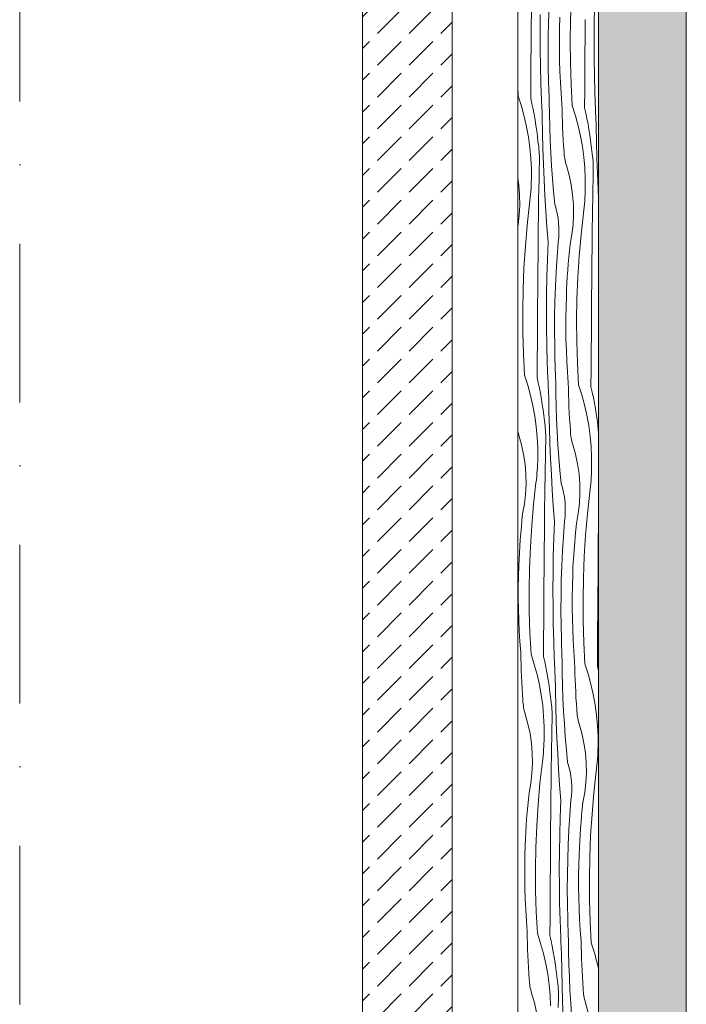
# Model space of a CAD drawing. Header units: millimetres. Extents: x -7814 to 55813, y 465 to 25965.
# Tile 13 of 112: x 20025 to 21510, y 12942 to 15135. Entities that reach past the tile are written whole.
import ezdxf

# ---------------------------------------------------------------- set-up
doc = ezdxf.new("R2010")
doc.units = ezdxf.units.MM
doc.linetypes.add('Dot & Dashed', pattern=[670.277762, 352.777767, -176.388884, 0, -141.111112])
doc.layers.add('2D Drafting - General2', color=251, linetype='Continuous', lineweight=15)
doc.layers.add('2D Drafting - General81', color=251, linetype='Continuous', lineweight=20)

# ---------------------------------------------------------------- blocks, each defined once
blk = doc.blocks.new('*X26')
at = {"layer": '2D Drafting - General81', "linetype": 'Continuous'}
for p, q in [((-77563.5, 63387.4), (-77561.6, 63435.2)), ((-77651.2, 63369.9), (-77650.9, 63409.2)), ((-77631.3, 63360.9), (-77631.1, 63399)), ((-77612.6, 63381.8), (-77611.5, 63414.8)), ((-77511, 63377.8), (-77510.4, 63416)), ((-77613.3, 63348.7), (-77612.6, 63381.8)), ((-77588, 63369.2), (-77587.2, 63393.3)), ((-77564.3, 63339.6), (-77563.5, 63387.4)), ((-77531.2, 63348.7), (-77530.9, 63388.1)), ((-77511.2, 63339.7), (-77511, 63377.8)), ((-77651.5, 63330.6), (-77651.2, 63369.9)), ((-77631.1, 63322.7), (-77631.3, 63360.9)), ((-77588.3, 63345), (-77588, 63369.2)), ((-77613.5, 63315.7), (-77613.3, 63348.7)), ((-77588.3, 63320.9), (-77588.3, 63345)), ((-77564, 63291.8), (-77564.3, 63339.6)), ((-77531.5, 63309.4), (-77531.2, 63348.7)), ((-77511.1, 63301.5), (-77511.2, 63339.7)), ((-77651.8, 63291.2), (-77651.5, 63330.6)), ((-77630.6, 63284.5), (-77631.1, 63322.7)), ((-77613.3, 63282.7), (-77613.5, 63315.7)), ((-77588, 63296.7), (-77588.3, 63320.9)), ((-77652.1, 63251.9), (-77651.8, 63291.2)), ((-77587.2, 63272.6), (-77588, 63296.7)), ((-77562.6, 63244), (-77564, 63291.8)), ((-77531.7, 63270), (-77531.5, 63309.4)), ((-77510.5, 63263.4), (-77511.1, 63301.5)), ((-77629.6, 63246.4), (-77630.6, 63284.5)), ((-77612.6, 63249.6), (-77613.3, 63282.7)), ((-77586.2, 63248.5), (-77587.2, 63272.6)), ((-77532, 63230.7), (-77531.7, 63270)), ((-77652.3, 63212.5), (-77652.1, 63251.9)), ((-77628.2, 63208.3), (-77629.6, 63246.4)), ((-77612.4, 63244.1), (-77612.6, 63249.6)), ((-77584.7, 63224.4), (-77586.2, 63248.5)), ((-77509.5, 63225.2), (-77510.5, 63263.4)), ((-77680.1, 63217.4), (-77681.3, 63239.7)), ((-77612.2, 63238.5), (-77612.4, 63244.1)), ((-77612.1, 63233), (-77612.2, 63238.5)), ((-77611.9, 63227.4), (-77612.1, 63233)), ((-77611.6, 63221.9), (-77611.9, 63227.4)), ((-77582.9, 63200.3), (-77584.7, 63224.4)), ((-77560.1, 63196.3), (-77562.6, 63244)), ((-77532.3, 63191.4), (-77532, 63230.7)), ((-77508.1, 63187.1), (-77509.5, 63225.2)), ((-77680.1, 63217.4), (-77672.9, 63195)), ((-77652.3, 63212.5), (-77649.6, 63200.6)), ((-77649.6, 63200.6), (-77647.1, 63188.6)), ((-77628, 63203.6), (-77628.2, 63208.3)), ((-77627.8, 63198.9), (-77628, 63203.6)), ((-77611.4, 63216.3), (-77611.6, 63221.9)), ((-77611.2, 63210.8), (-77611.4, 63216.3)), ((-77610.9, 63205.2), (-77611.2, 63210.8)), ((-77610.6, 63176.6), (-77610.9, 63205.2)), ((-77672.9, 63195), (-77666.7, 63172.4)), ((-77647.1, 63188.6), (-77644.8, 63176.5)), ((-77627.6, 63194.2), (-77627.8, 63198.9)), ((-77627.4, 63189.6), (-77627.6, 63194.2)), ((-77627.2, 63184.9), (-77627.4, 63189.6)), ((-77626.9, 63180.2), (-77627.2, 63184.9)), ((-77626.7, 63175.6), (-77626.9, 63180.2)), ((-77582.6, 63187), (-77582.9, 63200.3)), ((-77582.3, 63173.7), (-77582.6, 63187)), ((-77560.1, 63196.3), (-77552.9, 63173.9)), ((-77532.3, 63191.4), (-77529.6, 63179.4)), ((-77529.6, 63179.4), (-77527, 63167.4)), ((-77507.9, 63182.4), (-77508.1, 63187.1)), ((-77507.7, 63177.8), (-77507.9, 63182.4)), ((-77666.7, 63172.4), (-77661.5, 63149.4)), ((-77644.8, 63176.5), (-77642.7, 63164.4)), ((-77642.7, 63164.4), (-77640.8, 63152.3)), ((-77626.5, 63170.9), (-77626.7, 63175.6)), ((-77625.9, 63136), (-77626.5, 63170.9)), ((-77609.9, 63148.1), (-77610.6, 63176.6)), ((-77581.8, 63160.3), (-77582.3, 63173.7)), ((-77581.3, 63147), (-77581.8, 63160.3)), ((-77552.9, 63173.9), (-77546.6, 63151.2)), ((-77527, 63167.4), (-77524.7, 63155.3)), ((-77507.5, 63173.1), (-77507.7, 63177.8)), ((-77507.3, 63168.4), (-77507.5, 63173.1)), ((-77507.1, 63163.7), (-77507.3, 63168.4)), ((-77506.9, 63159.1), (-77507.1, 63163.7)), ((-77506.6, 63154.4), (-77506.9, 63159.1)), ((-77661.5, 63149.4), (-77657.3, 63126.3)), ((-77640.8, 63152.3), (-77639, 63140.2)), ((-77639, 63140.2), (-77637.5, 63128)), ((-77625, 63101.1), (-77625.9, 63136)), ((-77608.9, 63119.5), (-77609.9, 63148.1)), ((-77580.6, 63133.7), (-77581.3, 63147)), ((-77546.6, 63151.2), (-77541.4, 63128.3)), ((-77524.7, 63155.3), (-77522.6, 63143.2)), ((-77522.6, 63143.2), (-77520.7, 63131.1)), ((-77506.4, 63149.7), (-77506.6, 63154.4)), ((-77505.8, 63114.8), (-77506.4, 63149.7)), ((-77657.3, 63126.3), (-77654.1, 63103)), ((-77637.5, 63128), (-77636.2, 63115.8)), ((-77635.3, 63110.5), (-77636.2, 63115.8)), ((-77607.5, 63091), (-77608.9, 63119.5)), ((-77579.9, 63120.4), (-77580.6, 63133.7)), ((-77579.1, 63107.1), (-77579.9, 63120.4)), ((-77541.4, 63128.3), (-77537.2, 63105.1)), ((-77520.7, 63131.1), (-77519, 63119)), ((-77519, 63119), (-77517.4, 63106.8)), ((-77504.9, 63079.9), (-77505.8, 63114.8)), ((-77654.1, 63103), (-77652, 63079.6)), ((-77634.6, 63105.1), (-77635.3, 63110.5)), ((-77634.1, 63099.8), (-77634.6, 63105.1)), ((-77633.6, 63094.4), (-77634.1, 63099.8)), ((-77633.3, 63089), (-77633.6, 63094.4)), ((-77623.8, 63066.2), (-77625, 63101.1)), ((-77605.8, 63062.4), (-77607.5, 63091)), ((-77578.1, 63093.8), (-77579.1, 63107.1)), ((-77578, 63089.9), (-77578.1, 63093.8)), ((-77537.2, 63105.1), (-77534, 63081.8)), ((-77517.4, 63106.8), (-77516.1, 63094.6)), ((-77515.3, 63089.3), (-77516.1, 63094.6)), ((-77652, 63079.6), (-77650.9, 63056.1)), ((-77633.5, 63052), (-77633.1, 63072.9)), ((-77633.1, 63083.7), (-77633.3, 63089)), ((-77633, 63078.3), (-77633.1, 63083.7)), ((-77633.1, 63072.9), (-77633, 63078.3)), ((-77577.6, 63086), (-77578, 63089.9)), ((-77577.2, 63082), (-77577.6, 63086)), ((-77576.6, 63078.1), (-77577.2, 63082)), ((-77575.9, 63074.3), (-77576.6, 63078.1)), ((-77575, 63070.4), (-77575.9, 63074.3)), ((-77574, 63066.6), (-77575, 63070.4)), ((-77534, 63081.8), (-77531.9, 63058.4)), ((-77514.6, 63084), (-77515.3, 63089.3)), ((-77514, 63078.6), (-77514.6, 63084)), ((-77513.6, 63073.2), (-77514, 63078.6)), ((-77513.2, 63067.9), (-77513.6, 63073.2)), ((-77503.8, 63045), (-77504.9, 63079.9)), ((-77650.9, 63056.1), (-77650.8, 63032.5)), ((-77633.9, 63031.1), (-77633.5, 63052)), ((-77622.4, 63031.3), (-77623.8, 63066.2)), ((-77603.8, 63033.9), (-77605.8, 63062.4)), ((-77572.9, 63062.8), (-77574, 63066.6)), ((-77566.8, 63041.5), (-77572.9, 63062.8)), ((-77531.9, 63058.4), (-77530.8, 63034.9)), ((-77513.5, 63030.8), (-77513, 63051.7)), ((-77513, 63062.5), (-77513.2, 63067.9)), ((-77513, 63057.1), (-77513, 63062.5)), ((-77513, 63051.7), (-77513, 63057.1)), ((-77679.1, 63019), (-77681.3, 63034.5)), ((-77651.3, 63018.8), (-77651, 63025.7)), ((-77651, 63025.7), (-77650.8, 63032.5)), ((-77634.3, 63010.2), (-77633.9, 63031.1)), ((-77620.7, 62996.4), (-77622.4, 63031.3)), ((-77601.4, 63005.4), (-77603.8, 63033.9)), ((-77562.2, 63019.8), (-77566.8, 63041.5)), ((-77530.8, 63034.9), (-77530.8, 63011.4)), ((-77513.9, 63010), (-77513.5, 63030.8)), ((-77502.3, 63010.1), (-77503.8, 63045)), ((-77677.3, 62996.9), (-77679.1, 63019)), ((-77652.6, 62998.2), (-77652.1, 63005.1)), ((-77652.1, 63005.1), (-77651.7, 63012)), ((-77651.7, 63012), (-77651.3, 63018.8)), ((-77634.7, 62989.3), (-77634.3, 63010.2)), ((-77598.7, 62977), (-77601.4, 63005.4)), ((-77559, 62997.8), (-77562.2, 63019.8)), ((-77531.2, 62997.6), (-77531, 63004.5)), ((-77531, 63004.5), (-77530.8, 63011.4)), ((-77514.2, 62989.1), (-77513.9, 63010)), ((-77501.3, 62990.1), (-77502.3, 63010.1)), ((-77676.9, 62974.7), (-77677.3, 62996.9)), ((-77654.8, 62977.7), (-77654, 62984.6)), ((-77654, 62984.6), (-77653.3, 62991.4)), ((-77653.3, 62991.4), (-77652.6, 62998.2)), ((-77635, 62968.5), (-77634.7, 62989.3)), ((-77618.6, 62961.6), (-77620.7, 62996.4)), ((-77557.2, 62975.7), (-77559, 62997.8)), ((-77532.6, 62977.1), (-77532, 62983.9)), ((-77532, 62983.9), (-77531.6, 62990.8)), ((-77531.6, 62990.8), (-77531.2, 62997.6)), ((-77514.6, 62968.2), (-77514.2, 62989.1)), ((-77678, 62952.6), (-77676.9, 62974.7)), ((-77660.1, 62930.2), (-77654.8, 62977.7)), ((-77635.2, 62947.6), (-77635, 62968.5)), ((-77616.3, 62926.7), (-77618.6, 62961.6)), ((-77595.7, 62966.7), (-77598.7, 62977)), ((-77593.3, 62956.3), (-77595.7, 62966.7)), ((-77556.9, 62953.5), (-77557.2, 62975.7)), ((-77534.7, 62956.6), (-77533.9, 62963.4)), ((-77533.9, 62963.4), (-77533.2, 62970.2)), ((-77533.2, 62970.2), (-77532.6, 62977.1)), ((-77514.9, 62947.3), (-77514.6, 62968.2)), ((-77680.6, 62930.5), (-77678, 62952.6)), ((-77635.5, 62926.7), (-77635.2, 62947.6)), ((-77591.4, 62945.7), (-77593.3, 62956.3)), ((-77590.2, 62935.1), (-77591.4, 62945.7)), ((-77558, 62931.4), (-77556.9, 62953.5)), ((-77540, 62909.1), (-77534.7, 62956.6)), ((-77515.2, 62926.4), (-77514.9, 62947.3)), ((-77681.3, 62926.3), (-77680.6, 62930.5)), ((-77664.3, 62882.6), (-77660.1, 62930.2)), ((-77635.7, 62905.8), (-77635.5, 62926.7)), ((-77613.7, 62891.9), (-77616.3, 62926.7)), ((-77589.5, 62924.3), (-77590.2, 62935.1)), ((-77589.5, 62913.6), (-77589.5, 62924.3)), ((-77560.5, 62909.4), (-77558, 62931.4)), ((-77515.4, 62905.5), (-77515.2, 62926.4)), ((-77636, 62866.4), (-77635.7, 62905.8)), ((-77591.2, 62892.3), (-77590.1, 62902.9)), ((-77590.1, 62902.9), (-77589.5, 62913.6)), ((-77564.5, 62887.5), (-77560.5, 62909.4)), ((-77544.3, 62861.4), (-77540, 62909.1)), ((-77515.6, 62884.6), (-77515.4, 62905.5)), ((-77667.4, 62834.9), (-77664.3, 62882.6)), ((-77615.2, 62853.8), (-77613.7, 62891.9)), ((-77593.7, 62859.3), (-77591.2, 62892.3)), ((-77567.4, 62858.7), (-77566, 62873.1)), ((-77566, 62873.1), (-77564.5, 62887.5)), ((-77516, 62845.3), (-77515.6, 62884.6)), ((-77636.4, 62827.1), (-77636, 62866.4)), ((-77616.2, 62815.7), (-77615.2, 62853.8)), ((-77595.7, 62826.3), (-77593.7, 62859.3)), ((-77568.6, 62844.2), (-77567.4, 62858.7)), ((-77547.3, 62813.7), (-77544.3, 62861.4)), ((-77669.4, 62787.1), (-77667.4, 62834.9)), ((-77570.8, 62815.3), (-77569.8, 62829.7)), ((-77569.8, 62829.7), (-77568.6, 62844.2)), ((-77516.3, 62805.9), (-77516, 62845.3)), ((-77636.7, 62787.7), (-77636.4, 62827.1)), ((-77616.9, 62777.5), (-77616.2, 62815.7)), ((-77597.3, 62793.3), (-77595.7, 62826.3)), ((-77571.7, 62800.8), (-77570.8, 62815.3)), ((-77549.3, 62765.9), (-77547.3, 62813.7)), ((-77516.6, 62766.6), (-77516.3, 62805.9)), ((-77670.2, 62739.3), (-77669.4, 62787.1)), ((-77637, 62748.4), (-77636.7, 62787.7)), ((-77598.4, 62760.3), (-77597.3, 62793.3)), ((-77573, 62771.8), (-77572.4, 62786.3)), ((-77572.4, 62786.3), (-77571.7, 62800.8)), ((-77617.1, 62739.3), (-77616.9, 62777.5)), ((-77573.7, 62747.7), (-77573, 62771.8)), ((-77550.1, 62718.1), (-77549.3, 62765.9)), ((-77517, 62727.2), (-77516.6, 62766.6)), ((-77637.3, 62709.1), (-77637, 62748.4)), ((-77599.1, 62727.2), (-77598.4, 62760.3)), ((-77574.1, 62723.5), (-77573.7, 62747.7)), ((-77669.9, 62691.5), (-77670.2, 62739.3)), ((-77616.9, 62701.2), (-77617.1, 62739.3)), ((-77599.3, 62694.2), (-77599.1, 62727.2)), ((-77574.1, 62699.4), (-77574.1, 62723.5)), ((-77549.8, 62670.3), (-77550.1, 62718.1)), ((-77517.3, 62687.9), (-77517, 62727.2)), ((-77637.6, 62669.7), (-77637.3, 62709.1)), ((-77616.3, 62663), (-77616.9, 62701.2)), ((-77573.8, 62675.2), (-77574.1, 62699.4)), ((-77668.5, 62643.7), (-77669.9, 62691.5)), ((-77599, 62661.1), (-77599.3, 62694.2)), ((-77573, 62651.1), (-77573.8, 62675.2)), ((-77517.5, 62648.5), (-77517.3, 62687.9)), ((-77637.9, 62630.4), (-77637.6, 62669.7)), ((-77615.4, 62624.9), (-77616.3, 62663)), ((-77598.4, 62628.1), (-77599, 62661.1)), ((-77548.4, 62622.5), (-77549.8, 62670.3)), ((-77665.9, 62595.9), (-77668.5, 62643.7)), ((-77638.1, 62591), (-77637.9, 62630.4)), ((-77572, 62627), (-77573, 62651.1)), ((-77517.8, 62609.2), (-77517.5, 62648.5)), ((-77614, 62586.8), (-77615.4, 62624.9)), ((-77598.2, 62622.6), (-77598.4, 62628.1)), ((-77598, 62617), (-77598.2, 62622.6)), ((-77597.8, 62611.5), (-77598, 62617)), ((-77597.6, 62605.9), (-77597.8, 62611.5)), ((-77570.5, 62602.9), (-77572, 62627)), ((-77545.9, 62574.7), (-77548.4, 62622.5)), ((-77518.1, 62569.8), (-77517.8, 62609.2)), ((-77665.9, 62595.9), (-77658.7, 62573.5)), ((-77638.1, 62591), (-77635.4, 62579.1)), ((-77613.8, 62582.1), (-77614, 62586.8)), ((-77597.4, 62600.4), (-77597.6, 62605.9)), ((-77597.2, 62594.8), (-77597.4, 62600.4)), ((-77597, 62589.3), (-77597.2, 62594.8)), ((-77596.7, 62583.7), (-77597, 62589.3)), ((-77568.7, 62578.8), (-77570.5, 62602.9)), ((-77658.7, 62573.5), (-77652.5, 62550.9)), ((-77635.4, 62579.1), (-77632.9, 62567)), ((-77632.9, 62567), (-77630.6, 62555)), ((-77613.6, 62577.4), (-77613.8, 62582.1)), ((-77613.4, 62572.7), (-77613.6, 62577.4)), ((-77613.2, 62568.1), (-77613.4, 62572.7)), ((-77612.9, 62563.4), (-77613.2, 62568.1)), ((-77596.4, 62555.1), (-77596.7, 62583.7)), ((-77568.4, 62565.5), (-77568.7, 62578.8)), ((-77568.1, 62552.1), (-77568.4, 62565.5)), ((-77545.9, 62574.7), (-77538.6, 62552.4)), ((-77518.1, 62569.8), (-77515.4, 62557.9)), ((-77652.5, 62550.9), (-77647.3, 62527.9)), ((-77630.6, 62555), (-77628.5, 62542.9)), ((-77628.5, 62542.9), (-77626.5, 62530.8)), ((-77612.7, 62558.7), (-77612.9, 62563.4)), ((-77612.5, 62554), (-77612.7, 62558.7)), ((-77612.2, 62549.4), (-77612.5, 62554)), ((-77611.7, 62514.5), (-77612.2, 62549.4)), ((-77595.7, 62526.6), (-77596.4, 62555.1)), ((-77567.6, 62538.8), (-77568.1, 62552.1)), ((-77538.6, 62552.4), (-77532.4, 62529.7)), ((-77515.4, 62557.9), (-77512.8, 62545.9)), ((-77512.8, 62545.9), (-77510.5, 62533.8)), ((-77647.3, 62527.9), (-77643.1, 62504.8)), ((-77626.5, 62530.8), (-77624.8, 62518.6)), ((-77594.7, 62498), (-77595.7, 62526.6)), ((-77567.1, 62525.5), (-77567.6, 62538.8)), ((-77566.4, 62512.2), (-77567.1, 62525.5)), ((-77532.4, 62529.7), (-77527.2, 62506.8)), ((-77510.5, 62533.8), (-77508.4, 62521.7)), ((-77508.4, 62521.7), (-77506.5, 62509.6)), ((-77643.1, 62504.8), (-77639.9, 62481.5)), ((-77624.8, 62518.6), (-77623.3, 62506.5)), ((-77623.3, 62506.5), (-77622, 62494.3)), ((-77610.8, 62479.6), (-77611.7, 62514.5)), ((-77565.7, 62498.9), (-77566.4, 62512.2)), ((-77564.8, 62485.6), (-77565.7, 62498.9)), ((-77527.2, 62506.8), (-77523, 62483.6)), ((-77506.5, 62509.6), (-77504.7, 62497.5)), ((-77639.9, 62481.5), (-77637.8, 62458.1)), ((-77621.1, 62489), (-77622, 62494.3)), ((-77620.4, 62483.6), (-77621.1, 62489)), ((-77619.9, 62478.3), (-77620.4, 62483.6)), ((-77619.4, 62472.9), (-77619.9, 62478.3)), ((-77609.6, 62444.7), (-77610.8, 62479.6)), ((-77593.3, 62469.5), (-77594.7, 62498)), ((-77563.9, 62472.3), (-77564.8, 62485.6)), ((-77523, 62483.6), (-77519.8, 62460.3)), ((-77504.7, 62497.5), (-77503.2, 62485.3)), ((-77503.2, 62485.3), (-77501.9, 62473.1)), ((-77680.9, 62470.1), (-77681.3, 62472.1)), ((-77679.9, 62466.2), (-77680.9, 62470.1)), ((-77678.7, 62462.5), (-77679.9, 62466.2)), ((-77672.7, 62441.1), (-77678.7, 62462.5)), ((-77637.8, 62458.1), (-77636.7, 62434.6)), ((-77619.1, 62467.5), (-77619.4, 62472.9)), ((-77618.9, 62462.2), (-77619.1, 62467.5)), ((-77618.8, 62456.8), (-77618.9, 62462.2)), ((-77618.9, 62451.4), (-77618.8, 62456.8)), ((-77591.6, 62440.9), (-77593.3, 62469.5)), ((-77563.7, 62468.4), (-77563.9, 62472.3)), ((-77563.4, 62464.5), (-77563.7, 62468.4)), ((-77563, 62460.5), (-77563.4, 62464.5)), ((-77562.4, 62456.6), (-77563, 62460.5)), ((-77561.7, 62452.7), (-77562.4, 62456.6)), ((-77519.8, 62460.3), (-77517.7, 62436.9)), ((-77501.3, 62469.5), (-77501.9, 62473.1)), ((-77668.1, 62419.4), (-77672.7, 62441.1)), ((-77636.7, 62434.6), (-77636.6, 62411)), ((-77619.3, 62430.5), (-77618.9, 62451.4)), ((-77608.2, 62409.8), (-77609.6, 62444.7)), ((-77589.6, 62412.4), (-77591.6, 62440.9)), ((-77560.8, 62448.9), (-77561.7, 62452.7)), ((-77559.8, 62445.1), (-77560.8, 62448.9)), ((-77558.7, 62441.3), (-77559.8, 62445.1)), ((-77552.6, 62419.9), (-77558.7, 62441.3)), ((-77517.7, 62436.9), (-77516.6, 62413.4)), ((-77664.8, 62397.5), (-77668.1, 62419.4)), ((-77636.8, 62404.2), (-77636.6, 62411)), ((-77619.7, 62409.6), (-77619.3, 62430.5)), ((-77587.2, 62383.9), (-77589.6, 62412.4)), ((-77548, 62398.3), (-77552.6, 62419.9)), ((-77516.6, 62413.4), (-77516.6, 62389.9)), ((-77663.1, 62375.4), (-77664.8, 62397.5)), ((-77637.9, 62383.6), (-77637.4, 62390.4)), ((-77637.4, 62390.4), (-77637.1, 62397.3)), ((-77637.1, 62397.3), (-77636.8, 62404.2)), ((-77620.1, 62388.7), (-77619.7, 62409.6)), ((-77606.4, 62374.9), (-77608.2, 62409.8)), ((-77544.8, 62376.3), (-77548, 62398.3)), ((-77516.7, 62383), (-77516.6, 62389.9)), ((-77662.7, 62353.2), (-77663.1, 62375.4)), ((-77639.8, 62363.1), (-77639.1, 62369.9)), ((-77639.1, 62369.9), (-77638.4, 62376.7)), ((-77638.4, 62376.7), (-77637.9, 62383.6)), ((-77620.8, 62346.9), (-77620.4, 62367.8)), ((-77620.4, 62367.8), (-77620.1, 62388.7)), ((-77604.4, 62340.1), (-77606.4, 62374.9)), ((-77584.5, 62355.5), (-77587.2, 62383.9)), ((-77543, 62354.2), (-77544.8, 62376.3)), ((-77517.8, 62362.4), (-77517.4, 62369.3)), ((-77517.4, 62369.3), (-77517, 62376.1)), ((-77517, 62376.1), (-77516.7, 62383)), ((-77663.8, 62331), (-77662.7, 62353.2)), ((-77645.9, 62308.7), (-77640.6, 62356.2)), ((-77640.6, 62356.2), (-77639.8, 62363.1)), ((-77621, 62326), (-77620.8, 62346.9)), ((-77581.5, 62345.2), (-77584.5, 62355.5)), ((-77579, 62334.8), (-77581.5, 62345.2)), ((-77542.6, 62332), (-77543, 62354.2)), ((-77519.7, 62341.9), (-77519, 62348.7)), ((-77519, 62348.7), (-77518.4, 62355.6)), ((-77518.4, 62355.6), (-77517.8, 62362.4)), ((-77666.4, 62309), (-77663.8, 62331)), ((-77621.3, 62305.2), (-77621, 62326)), ((-77602.1, 62305.2), (-77604.4, 62340.1)), ((-77577.2, 62324.2), (-77579, 62334.8)), ((-77575.9, 62313.5), (-77577.2, 62324.2)), ((-77543.7, 62309.9), (-77542.6, 62332)), ((-77525.8, 62287.5), (-77520.5, 62335.1)), ((-77520.5, 62335.1), (-77519.7, 62341.9)), ((-77670.3, 62287.2), (-77666.4, 62309)), ((-77650.1, 62261.1), (-77645.9, 62308.7)), ((-77621.5, 62284.3), (-77621.3, 62305.2)), ((-77599.5, 62270.4), (-77602.1, 62305.2)), ((-77575.3, 62302.8), (-77575.9, 62313.5)), ((-77575.3, 62292.1), (-77575.3, 62302.8)), ((-77546.3, 62287.8), (-77543.7, 62309.9)), ((-77671.8, 62272.8), (-77670.3, 62287.2)), ((-77621.8, 62244.9), (-77621.5, 62284.3)), ((-77577, 62270.7), (-77575.8, 62281.4)), ((-77575.8, 62281.4), (-77575.3, 62292.1)), ((-77550.2, 62266), (-77546.3, 62287.8)), ((-77530, 62239.9), (-77525.8, 62287.5)), ((-77674.5, 62243.9), (-77673.2, 62258.3)), ((-77673.2, 62258.3), (-77671.8, 62272.8)), ((-77653.2, 62213.4), (-77650.1, 62261.1)), ((-77601, 62232.3), (-77599.5, 62270.4)), ((-77579.5, 62237.8), (-77577, 62270.7)), ((-77551.8, 62251.6), (-77550.2, 62266)), ((-77501.8, 62223.7), (-77501.4, 62263.1)), ((-77501.4, 62263.1), (-77501.3, 62271.4)), ((-77675.6, 62229.4), (-77674.5, 62243.9)), ((-77622.2, 62205.6), (-77621.8, 62244.9)), ((-77581.5, 62204.8), (-77579.5, 62237.8)), ((-77554.4, 62222.7), (-77553.2, 62237.1)), ((-77553.2, 62237.1), (-77551.8, 62251.6)), ((-77533.1, 62192.2), (-77530, 62239.9)), ((-77677.5, 62200.4), (-77676.6, 62214.9)), ((-77676.6, 62214.9), (-77675.6, 62229.4)), ((-77602, 62194.1), (-77601, 62232.3)), ((-77555.6, 62208.2), (-77554.4, 62222.7)), ((-77502.1, 62184.4), (-77501.8, 62223.7)), ((-77678.3, 62186), (-77677.5, 62200.4)), ((-77655.2, 62165.6), (-77653.2, 62213.4)), ((-77622.5, 62166.2), (-77622.2, 62205.6)), ((-77602.6, 62156), (-77602, 62194.1)), ((-77583.1, 62171.8), (-77581.5, 62204.8)), ((-77557.5, 62179.3), (-77556.6, 62193.8)), ((-77556.6, 62193.8), (-77555.6, 62208.2)), ((-77535.1, 62144.4), (-77533.1, 62192.2)), ((-77679.6, 62147.3), (-77678.9, 62171.5)), ((-77678.9, 62171.5), (-77678.3, 62186)), ((-77584.2, 62138.8), (-77583.1, 62171.8)), ((-77558.2, 62164.8), (-77557.5, 62179.3)), ((-77502.4, 62145.1), (-77502.1, 62184.4)), ((-77656, 62117.8), (-77655.2, 62165.6)), ((-77622.8, 62126.9), (-77622.5, 62166.2)), ((-77602.9, 62117.8), (-77602.6, 62156)), ((-77559.5, 62126.2), (-77558.8, 62150.3)), ((-77558.8, 62150.3), (-77558.2, 62164.8)), ((-77680, 62123.2), (-77679.6, 62147.3)), ((-77623.1, 62087.5), (-77622.8, 62126.9)), ((-77584.8, 62105.7), (-77584.2, 62138.8)), ((-77559.9, 62102), (-77559.5, 62126.2)), ((-77535.9, 62096.6), (-77535.1, 62144.4)), ((-77502.7, 62105.7), (-77502.4, 62145.1)), ((-77680, 62099), (-77680, 62123.2)), ((-77655.7, 62070), (-77656, 62117.8)), ((-77602.7, 62079.7), (-77602.9, 62117.8)), ((-77585.1, 62072.7), (-77584.8, 62105.7)), ((-77503, 62066.4), (-77502.7, 62105.7)), ((-77679.6, 62074.9), (-77680, 62099)), ((-77623.4, 62048.2), (-77623.1, 62087.5)), ((-77559.9, 62077.9), (-77559.9, 62102)), ((-77535.6, 62048.8), (-77535.9, 62096.6)), ((-77678.9, 62050.7), (-77679.6, 62074.9)), ((-77654.3, 62022.2), (-77655.7, 62070)), ((-77602.1, 62041.5), (-77602.7, 62079.7)), ((-77584.8, 62039.6), (-77585.1, 62072.7)), ((-77559.5, 62053.7), (-77559.9, 62077.9)), ((-77503.3, 62027), (-77503, 62066.4)), ((-77677.8, 62026.6), (-77678.9, 62050.7)), ((-77623.7, 62008.9), (-77623.4, 62048.2)), ((-77601.2, 62003.4), (-77602.1, 62041.5)), ((-77584.1, 62006.6), (-77584.8, 62039.6)), ((-77558.8, 62029.6), (-77559.5, 62053.7)), ((-77534.2, 62001), (-77535.6, 62048.8)), ((-77676.4, 62002.5), (-77677.8, 62026.6)), ((-77651.7, 61974.4), (-77654.3, 62022.2)), ((-77557.7, 62005.4), (-77558.8, 62029.6)), ((-77503.6, 61987.7), (-77503.3, 62027)), ((-77674.5, 61978.4), (-77676.4, 62002.5)), ((-77623.9, 61969.5), (-77623.7, 62008.9)), ((-77599.8, 61965.3), (-77601.2, 62003.4)), ((-77584, 62001), (-77584.1, 62006.6)), ((-77583.8, 61995.5), (-77584, 62001)), ((-77583.6, 61989.9), (-77583.8, 61995.5)), ((-77556.3, 61981.3), (-77557.7, 62005.4)), ((-77531.7, 61953.2), (-77534.2, 62001)), ((-77674.3, 61965.1), (-77674.5, 61978.4)), ((-77651.7, 61974.4), (-77644.5, 61952)), ((-77583.4, 61984.4), (-77583.6, 61989.9)), ((-77583.2, 61978.8), (-77583.4, 61984.4)), ((-77583, 61973.3), (-77583.2, 61978.8)), ((-77582.8, 61967.8), (-77583, 61973.3)), ((-77554.5, 61957.3), (-77556.3, 61981.3)), ((-77503.8, 61948.3), (-77503.6, 61987.7)), ((-77673.9, 61951.8), (-77674.3, 61965.1)), ((-77673.5, 61938.5), (-77673.9, 61951.8)), ((-77644.5, 61952), (-77638.3, 61929.3)), ((-77623.9, 61969.5), (-77621.2, 61957.5)), ((-77621.2, 61957.5), (-77618.7, 61945.5)), ((-77599.6, 61960.6), (-77599.8, 61965.3)), ((-77599.4, 61955.9), (-77599.6, 61960.6)), ((-77599.2, 61951.2), (-77599.4, 61955.9)), ((-77598.9, 61946.6), (-77599.2, 61951.2)), ((-77582.5, 61962.2), (-77582.8, 61967.8)), ((-77582.2, 61933.6), (-77582.5, 61962.2)), ((-77554.2, 61943.9), (-77554.5, 61957.3)), ((-77531.7, 61953.2), (-77524.4, 61930.9)), ((-77672.9, 61925.2), (-77673.5, 61938.5)), ((-77638.3, 61929.3), (-77633.1, 61906.4)), ((-77618.7, 61945.5), (-77616.4, 61933.5)), ((-77616.4, 61933.5), (-77614.3, 61921.4)), ((-77598.7, 61941.9), (-77598.9, 61946.6)), ((-77598.5, 61937.2), (-77598.7, 61941.9)), ((-77598.3, 61932.5), (-77598.5, 61937.2)), ((-77598, 61927.9), (-77598.3, 61932.5)), ((-77581.5, 61905.1), (-77582.2, 61933.6)), ((-77553.9, 61930.6), (-77554.2, 61943.9)), ((-77553.4, 61917.3), (-77553.9, 61930.6)), ((-77524.4, 61930.9), (-77518.2, 61908.2)), ((-77503.8, 61948.3), (-77501.3, 61937.2)), ((-77672.3, 61911.9), (-77672.9, 61925.2)), ((-77671.5, 61898.6), (-77672.3, 61911.9)), ((-77614.3, 61921.4), (-77612.3, 61909.3)), ((-77612.3, 61909.3), (-77610.6, 61897.1)), ((-77597.4, 61893), (-77598, 61927.9)), ((-77552.8, 61904), (-77553.4, 61917.3)), ((-77518.2, 61908.2), (-77513, 61885.2)), ((-77670.7, 61885.3), (-77671.5, 61898.6)), ((-77669.8, 61872), (-77670.7, 61885.3)), ((-77633.1, 61906.4), (-77628.9, 61883.3)), ((-77610.6, 61897.1), (-77609.1, 61885)), ((-77609.1, 61885), (-77607.7, 61872.8)), ((-77596.6, 61858.1), (-77597.4, 61893)), ((-77580.5, 61876.5), (-77581.5, 61905.1)), ((-77552.2, 61890.7), (-77552.8, 61904)), ((-77551.5, 61877.4), (-77552.2, 61890.7)), ((-77513, 61885.2), (-77508.8, 61862.1)), ((-77669.6, 61868.1), (-77669.8, 61872)), ((-77669.3, 61864.1), (-77669.6, 61868.1)), ((-77668.8, 61860.2), (-77669.3, 61864.1)), ((-77628.9, 61883.3), (-77625.7, 61860)), ((-77606.9, 61867.4), (-77607.7, 61872.8)), ((-77606.2, 61862.1), (-77606.9, 61867.4)), ((-77579.1, 61847.9), (-77580.5, 61876.5)), ((-77550.6, 61864.1), (-77551.5, 61877.4)), ((-77549.7, 61850.8), (-77550.6, 61864.1)), ((-77668.2, 61856.3), (-77668.8, 61860.2)), ((-77667.5, 61852.4), (-77668.2, 61856.3)), ((-77666.7, 61848.6), (-77667.5, 61852.4)), ((-77665.7, 61844.7), (-77666.7, 61848.6)), ((-77664.5, 61841), (-77665.7, 61844.7)), ((-77658.5, 61819.6), (-77664.5, 61841)), ((-77625.7, 61860), (-77623.6, 61836.5)), ((-77605.6, 61856.8), (-77606.2, 61862.1)), ((-77605.2, 61851.4), (-77605.6, 61856.8)), ((-77604.9, 61846), (-77605.2, 61851.4)), ((-77604.7, 61840.6), (-77604.9, 61846)), ((-77595.4, 61823.2), (-77596.6, 61858.1)), ((-77577.4, 61819.4), (-77579.1, 61847.9)), ((-77549.5, 61846.9), (-77549.7, 61850.8)), ((-77549.2, 61842.9), (-77549.5, 61846.9)), ((-77548.8, 61839), (-77549.2, 61842.9)), ((-77508.8, 61862.1), (-77505.6, 61838.8)), ((-77653.8, 61797.9), (-77658.5, 61819.6)), ((-77623.6, 61836.5), (-77622.5, 61813)), ((-77605.1, 61809), (-77604.7, 61829.9)), ((-77604.6, 61835.3), (-77604.7, 61840.6)), ((-77604.7, 61829.9), (-77604.6, 61835.3)), ((-77594, 61788.3), (-77595.4, 61823.2)), ((-77575.4, 61790.9), (-77577.4, 61819.4)), ((-77548.2, 61835.1), (-77548.8, 61839)), ((-77547.4, 61831.2), (-77548.2, 61835.1)), ((-77546.6, 61827.4), (-77547.4, 61831.2)), ((-77545.6, 61823.6), (-77546.6, 61827.4)), ((-77544.5, 61819.8), (-77545.6, 61823.6)), ((-77538.4, 61798.4), (-77544.5, 61819.8)), ((-77505.6, 61838.8), (-77503.5, 61815.4)), ((-77650.6, 61776), (-77653.8, 61797.9)), ((-77622.5, 61813), (-77622.4, 61789.5)), ((-77605.5, 61788.1), (-77605.1, 61809)), ((-77533.8, 61776.7), (-77538.4, 61798.4)), ((-77503.5, 61815.4), (-77502.4, 61791.9)), ((-77648.8, 61753.9), (-77650.6, 61776)), ((-77623.2, 61768.9), (-77622.9, 61775.8)), ((-77622.9, 61775.8), (-77622.6, 61782.7)), ((-77622.6, 61782.7), (-77622.4, 61789.5)), ((-77605.9, 61767.2), (-77605.5, 61788.1)), ((-77592.2, 61753.4), (-77594, 61788.3)), ((-77573, 61762.4), (-77575.4, 61790.9)), ((-77530.6, 61754.8), (-77533.8, 61776.7)), ((-77502.4, 61791.9), (-77502.4, 61768.4)), ((-77648.5, 61731.7), (-77648.8, 61753.9)), ((-77624.8, 61748.4), (-77624.2, 61755.2)), ((-77624.2, 61755.2), (-77623.7, 61762.1)), ((-77623.7, 61762.1), (-77623.2, 61768.9)), ((-77606.2, 61746.3), (-77605.9, 61767.2)), ((-77590.2, 61718.6), (-77592.2, 61753.4)), ((-77570.3, 61734), (-77573, 61762.4)), ((-77528.8, 61732.7), (-77530.6, 61754.8)), ((-77503.2, 61747.8), (-77502.8, 61754.6)), ((-77502.8, 61754.6), (-77502.5, 61761.5)), ((-77502.5, 61761.5), (-77502.4, 61768.4)), ((-77649.6, 61709.5), (-77648.5, 61731.7)), ((-77631.7, 61687.2), (-77626.4, 61734.7)), ((-77626.4, 61734.7), (-77625.6, 61741.5)), ((-77625.6, 61741.5), (-77624.8, 61748.4)), ((-77606.5, 61725.4), (-77606.2, 61746.3)), ((-77567.3, 61723.7), (-77570.3, 61734)), ((-77528.4, 61710.5), (-77528.8, 61732.7)), ((-77504.8, 61727.2), (-77504.1, 61734.1)), ((-77504.1, 61734.1), (-77503.6, 61740.9)), ((-77503.6, 61740.9), (-77503.2, 61747.8)), ((-77652.1, 61687.5), (-77649.6, 61709.5)), ((-77606.8, 61704.5), (-77606.5, 61725.4)), ((-77587.9, 61683.7), (-77590.2, 61718.6)), ((-77564.8, 61713.2), (-77567.3, 61723.7)), ((-77563, 61702.7), (-77564.8, 61713.2)), ((-77529.5, 61688.4), (-77528.4, 61710.5)), ((-77511.6, 61666), (-77506.3, 61713.6)), ((-77506.3, 61713.6), (-77505.5, 61720.4)), ((-77505.5, 61720.4), (-77504.8, 61727.2)), ((-77681.2, 61702.5), (-77681.3, 61705.5)), ((-77681.3, 61687.9), (-77681.1, 61691.8)), ((-77681.1, 61691.8), (-77681.2, 61702.5)), ((-77656.1, 61665.7), (-77652.1, 61687.5)), ((-77635.9, 61639.6), (-77631.7, 61687.2)), ((-77607.1, 61683.6), (-77606.8, 61704.5)), ((-77561.7, 61692), (-77563, 61702.7)), ((-77561.1, 61681.3), (-77561.7, 61692)), ((-77532.1, 61666.3), (-77529.5, 61688.4)), ((-77657.6, 61651.3), (-77656.1, 61665.7)), ((-77607.3, 61662.8), (-77607.1, 61683.6)), ((-77585.3, 61648.9), (-77587.9, 61683.7)), ((-77561.6, 61659.9), (-77561.1, 61670.6)), ((-77561.1, 61670.6), (-77561.1, 61681.3)), ((-77536, 61644.5), (-77532.1, 61666.3)), ((-77515.8, 61618.4), (-77511.6, 61666)), ((-77659, 61636.8), (-77657.6, 61651.3)), ((-77607.6, 61623.4), (-77607.3, 61662.8)), ((-77586.8, 61610.8), (-77585.3, 61648.9)), ((-77565.3, 61616.3), (-77562.8, 61649.2)), ((-77562.8, 61649.2), (-77561.6, 61659.9)), ((-77537.6, 61630.1), (-77536, 61644.5)), ((-77661.4, 61607.9), (-77660.3, 61622.4)), ((-77660.3, 61622.4), (-77659, 61636.8)), ((-77639, 61591.9), (-77635.9, 61639.6)), ((-77608, 61584.1), (-77607.6, 61623.4)), ((-77539, 61615.6), (-77537.6, 61630.1)), ((-77662.4, 61593.4), (-77661.4, 61607.9)), ((-77587.8, 61572.6), (-77586.8, 61610.8)), ((-77567.3, 61583.3), (-77565.3, 61616.3)), ((-77541.4, 61586.7), (-77540.2, 61601.2)), ((-77540.2, 61601.2), (-77539, 61615.6)), ((-77518.9, 61570.7), (-77515.8, 61618.4)), ((-77664.1, 61564.4), (-77663.3, 61578.9)), ((-77663.3, 61578.9), (-77662.4, 61593.4)), ((-77640.9, 61544.1), (-77639, 61591.9)), ((-77608.3, 61544.7), (-77608, 61584.1)), ((-77568.9, 61550.3), (-77567.3, 61583.3)), ((-77542.4, 61572.2), (-77541.4, 61586.7)), ((-77664.7, 61549.9), (-77664.1, 61564.4)), ((-77588.4, 61534.5), (-77587.8, 61572.6)), ((-77544, 61543.3), (-77543.2, 61557.8)), ((-77543.2, 61557.8), (-77542.4, 61572.2)), ((-77520.9, 61522.9), (-77518.9, 61570.7)), ((-77665.4, 61525.8), (-77664.7, 61549.9)), ((-77641.8, 61496.3), (-77640.9, 61544.1)), ((-77608.6, 61505.4), (-77608.3, 61544.7)), ((-77588.7, 61496.3), (-77588.4, 61534.5)), ((-77570, 61517.3), (-77568.9, 61550.3)), ((-77544.6, 61528.8), (-77544, 61543.3)), ((-77665.8, 61501.7), (-77665.4, 61525.8)), ((-77570.6, 61484.2), (-77570, 61517.3)), ((-77545.3, 61504.6), (-77544.6, 61528.8)), ((-77521.7, 61475.1), (-77520.9, 61522.9)), ((-77665.8, 61477.5), (-77665.8, 61501.7)), ((-77641.5, 61448.4), (-77641.8, 61496.3)), ((-77608.9, 61466), (-77608.6, 61505.4)), ((-77588.5, 61458.2), (-77588.7, 61496.3)), ((-77545.7, 61480.5), (-77545.3, 61504.6)), ((-77665.4, 61453.4), (-77665.8, 61477.5)), ((-77570.9, 61451.2), (-77570.6, 61484.2)), ((-77545.7, 61456.3), (-77545.7, 61480.5)), ((-77521.4, 61427.3), (-77521.7, 61475.1)), ((-77664.7, 61429.2), (-77665.4, 61453.4)), ((-77640.1, 61400.7), (-77641.5, 61448.4)), ((-77609.2, 61426.7), (-77608.9, 61466)), ((-77587.9, 61420), (-77588.5, 61458.2)), ((-77570.6, 61418.1), (-77570.9, 61451.2)), ((-77545.3, 61432.2), (-77545.7, 61456.3)), ((-77663.6, 61405.1), (-77664.7, 61429.2)), ((-77609.4, 61387.3), (-77609.2, 61426.7)), ((-77544.6, 61408.1), (-77545.3, 61432.2)), ((-77520, 61379.5), (-77521.4, 61427.3)), ((-77662.1, 61381), (-77663.6, 61405.1)), ((-77586.9, 61381.9), (-77587.9, 61420)), ((-77569.9, 61385.1), (-77570.6, 61418.1)), ((-77543.5, 61383.9), (-77544.6, 61408.1)), ((-77660.3, 61356.9), (-77662.1, 61381)), ((-77637.5, 61352.9), (-77640.1, 61400.7)), ((-77609.7, 61348), (-77609.4, 61387.3)), ((-77585.6, 61343.7), (-77586.9, 61381.9)), ((-77569.8, 61379.5), (-77569.9, 61385.1)), ((-77542.1, 61359.8), (-77543.5, 61383.9)), ((-77569.6, 61374), (-77569.8, 61379.5)), ((-77569.4, 61368.4), (-77569.6, 61374)), ((-77569.2, 61362.9), (-77569.4, 61368.4)), ((-77569, 61357.3), (-77569.2, 61362.9)), ((-77540.3, 61335.8), (-77542.1, 61359.8)), ((-77517.4, 61331.7), (-77520, 61379.5)), ((-77660.1, 61343.6), (-77660.3, 61356.9)), ((-77659.7, 61330.3), (-77660.1, 61343.6)), ((-77637.5, 61352.9), (-77630.3, 61330.5)), ((-77609.7, 61348), (-77607, 61336)), ((-77585.4, 61339.1), (-77585.6, 61343.7)), ((-77585.2, 61334.4), (-77585.4, 61339.1)), ((-77568.8, 61351.8), (-77569, 61357.3)), ((-77568.6, 61346.2), (-77568.8, 61351.8)), ((-77568.3, 61340.7), (-77568.6, 61346.2)), ((-77568, 61312.1), (-77568.3, 61340.7)), ((-77659.3, 61317), (-77659.7, 61330.3)), ((-77658.7, 61303.7), (-77659.3, 61317)), ((-77630.3, 61330.5), (-77624.1, 61307.8)), ((-77607, 61336), (-77604.5, 61324)), ((-77604.5, 61324), (-77602.2, 61312)), ((-77585, 61329.7), (-77585.2, 61334.4)), ((-77584.7, 61325), (-77585, 61329.7)), ((-77584.5, 61320.4), (-77584.7, 61325)), ((-77584.3, 61315.7), (-77584.5, 61320.4)), ((-77584.1, 61311), (-77584.3, 61315.7)), ((-77540, 61322.4), (-77540.3, 61335.8)), ((-77539.6, 61309.1), (-77540, 61322.4)), ((-77517.4, 61331.7), (-77510.2, 61309.3)), ((-77658.1, 61290.4), (-77658.7, 61303.7)), ((-77624.1, 61307.8), (-77618.8, 61284.9)), ((-77602.2, 61312), (-77600, 61299.9)), ((-77600, 61299.9), (-77598.1, 61287.8)), ((-77583.8, 61306.4), (-77584.1, 61311)), ((-77583.2, 61271.4), (-77583.8, 61306.4)), ((-77567.3, 61283.5), (-77568, 61312.1)), ((-77539.2, 61295.8), (-77539.6, 61309.1)), ((-77538.6, 61282.5), (-77539.2, 61295.8)), ((-77510.2, 61309.3), (-77504, 61286.7)), ((-77657.3, 61277.1), (-77658.1, 61290.4)), ((-77656.5, 61263.8), (-77657.3, 61277.1)), ((-77618.8, 61284.9), (-77614.6, 61261.8)), ((-77598.1, 61287.8), (-77596.4, 61275.6)), ((-77596.4, 61275.6), (-77594.9, 61263.4)), ((-77582.4, 61236.5), (-77583.2, 61271.4)), ((-77566.3, 61255), (-77567.3, 61283.5)), ((-77538, 61269.2), (-77538.6, 61282.5)), ((-77504, 61286.7), (-77501.3, 61275)), ((-77655.6, 61250.5), (-77656.5, 61263.8)), ((-77655.4, 61246.5), (-77655.6, 61250.5)), ((-77614.6, 61261.8), (-77611.5, 61238.5)), ((-77594.9, 61263.4), (-77593.5, 61251.2)), ((-77592.7, 61245.9), (-77593.5, 61251.2)), ((-77564.9, 61226.4), (-77566.3, 61255)), ((-77537.3, 61255.9), (-77538, 61269.2)), ((-77536.4, 61242.6), (-77537.3, 61255.9)), ((-77655.1, 61242.6), (-77655.4, 61246.5)), ((-77654.6, 61238.7), (-77655.1, 61242.6)), ((-77654, 61234.8), (-77654.6, 61238.7)), ((-77653.3, 61230.9), (-77654, 61234.8)), ((-77652.4, 61227), (-77653.3, 61230.9)), ((-77651.4, 61223.2), (-77652.4, 61227)), ((-77611.5, 61238.5), (-77609.4, 61215)), ((-77592, 61240.6), (-77592.7, 61245.9)), ((-77591.4, 61235.2), (-77592, 61240.6)), ((-77591, 61229.9), (-77591.4, 61235.2)), ((-77590.7, 61224.5), (-77591, 61229.9)), ((-77581.2, 61201.7), (-77582.4, 61236.5)), ((-77535.5, 61229.3), (-77536.4, 61242.6)), ((-77535.3, 61225.4), (-77535.5, 61229.3)), ((-77650.3, 61219.4), (-77651.4, 61223.2)), ((-77644.3, 61198.1), (-77650.3, 61219.4)), ((-77609.4, 61215), (-77608.3, 61191.5)), ((-77590.9, 61187.5), (-77590.5, 61208.4)), ((-77590.5, 61219.1), (-77590.7, 61224.5)), ((-77590.4, 61213.8), (-77590.5, 61219.1)), ((-77590.5, 61208.4), (-77590.4, 61213.8)), ((-77563.2, 61197.9), (-77564.9, 61226.4)), ((-77535, 61221.4), (-77535.3, 61225.4)), ((-77534.6, 61217.5), (-77535, 61221.4)), ((-77534, 61213.6), (-77534.6, 61217.5)), ((-77533.2, 61209.7), (-77534, 61213.6)), ((-77532.4, 61205.9), (-77533.2, 61209.7)), ((-77531.4, 61202.1), (-77532.4, 61205.9)), ((-77639.6, 61176.4), (-77644.3, 61198.1)), ((-77579.8, 61166.8), (-77581.2, 61201.7)), ((-77561.2, 61169.4), (-77563.2, 61197.9)), ((-77530.2, 61198.3), (-77531.4, 61202.1)), ((-77524.2, 61176.9), (-77530.2, 61198.3))]:
    blk.add_line(p, q, dxfattribs=at)
blk = doc.blocks.new('Wype_nienie_27')
at = {"layer": '2D Drafting - General2', "linetype": 'Continuous'}
for p, q in [((-77681.3, 67937), (-77681.3, 53283.6)), ((-77501.3, 53283.6), (-77501.3, 67937))]:
    blk.add_line(p, q, dxfattribs=at)
at = {"layer": '2D Drafting - General81', "linetype": 'Continuous'}
blk.add_blockref('*X26', (0, 0), dxfattribs=at)

msp = doc.modelspace()

# ---------------------------------------------------------------- hatches: boundary and pattern name
at = {"layer": '2D Drafting - General81', "linetype": 'Continuous'}
h = msp.add_hatch(dxfattribs=at)
h.set_pattern_fill('SOLID___DASHED', color=256, style=0, pattern_type=2)
h.set_pattern_definition([(45, (98815.82, -48252.71), (-70.71068, 70.71068), []), (45, (98780.46, -48217.35), (-70.71068, 70.71068), [75, -25])])
h.paths.add_polyline_path([(21314.49, 5030.87), (21510.03, 5030.87), (21510.03, 19684.29), (21314.49, 19684.29)], flags=0)
h = msp.add_hatch(dxfattribs=at)
h.set_pattern_fill('BETON', color=256, style=0, pattern_type=2)
h.set_pattern_definition([(45, (98815.82, -48252.71), (-70.71068, 70.71068), [75, -25]), (45, (98815.82, -48182), (-70.71068, 70.71068), [75, -25])])
h.paths.add_polyline_path([(20788.72, 18256.08), (20988.72, 18256.08), (20988.72, 12286.08), (20788.72, 12286.08)], flags=0)

# ---------------------------------------------------------------- linework, layer by layer
at = {"layer": '2D Drafting - General2', "linetype": 'Dot & Dashed'}
msp.add_line((20025.2, 6238.2), (20025.2, 22848.18), dxfattribs=at)
at = {"layer": '2D Drafting - General2', "linetype": 'Continuous', "flags": 128}
for points in [[(21314.49, 5030.87), (21510.03, 5030.87), (21510.03, 19684.29), (21314.49, 19684.29)], [(20788.72, 18256.08), (20988.72, 18256.08), (20988.72, 12286.08), (20788.72, 12286.08)]]:
    msp.add_lwpolyline(points, close=True, dxfattribs=at)

# ---------------------------------------------------------------- block references
at = {"layer": '2D Drafting - General81', "linetype": 'Continuous'}
msp.add_blockref('Wype_nienie_27', (98815.82, -48252.71), dxfattribs=at)

doc.saveas('drawing.dxf')
